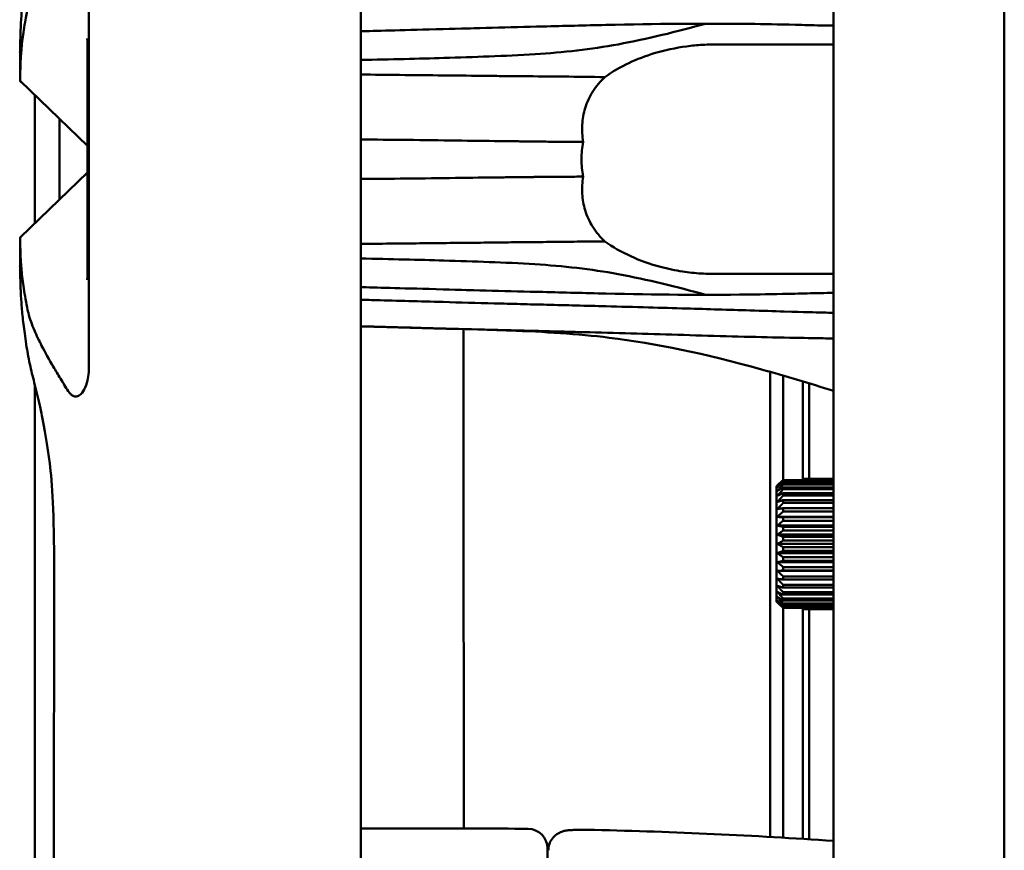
# Model space of a CAD drawing. Header units: millimetres. Extents: x 0 to 4686, y -120 to 1682.
# Tile 102 of 256: x 625 to 701, y 1184 to 1247. Entities that reach past the tile are written whole.
import ezdxf

# ---------------------------------------------------------------- set-up
doc = ezdxf.new("R2010")
doc.units = ezdxf.units.MM
doc.header["$LTSCALE"] = 2
doc.layers.add('Sichtbar (ISO)', color=7, linetype='Continuous', lineweight=50)

msp = doc.modelspace()

# ---------------------------------------------------------------- linework, layer by layer
at = {"layer": 'Sichtbar (ISO)'}
for p, q in [((700.5286, 1122.0558), (700.5286, 1351.2384)), ((687.4391, 1145.6841), (687.4391, 1327.6101)), ((651.1832, 1164.9471), (651.1832, 1308.3471)), ((630.3416, 1236.6471), (630.3416, 1252.6367)), ((625.0713, 1244.9331), (625.0713, 1242.6697)), ((678.3531, 1245.4471), (687.4391, 1245.4471)), ((625.0346, 1244.8479), (625.0713, 1244.8849)), ((630.2398, 1236.6471), (630.2398, 1243.8002)), ((628.0712, 1239.7597), (625.0713, 1242.6471)), ((630.2398, 1237.6713), (628.0712, 1239.7597)), ((630.2398, 1229.494), (630.2398, 1236.6471)), ((630.3416, 1220.6575), (630.3416, 1236.6471)), ((630.2398, 1235.6229), (628.0712, 1233.5345)), ((628.0712, 1233.5345), (625.0713, 1230.6471)), ((625.0701, 1230.6463), (625.0713, 1230.6473)), ((625.0713, 1230.6478), (625.1082, 1230.6827)), ((625.0713, 1230.6245), (625.0713, 1228.3611)), ((625.0713, 1228.4093), (625.0359, 1228.4451)), ((678.3531, 1227.8471), (687.4391, 1227.8471)), ((682.5713, 1220.3443), (682.5713, 1184.6744)), ((685.0713, 1212.0403), (685.0713, 1219.6103)), ((685.5713, 1219.4582), (685.5713, 1212.1408)), ((683.1851, 1211.6968), (683.1851, 1211.6968)), ((683.574, 1212.0403), (683.574, 1212.0403)), ((683.574, 1212.0403), (687.4391, 1212.0403)), ((687.4391, 1211.9737), (683.574, 1211.9737)), ((683.574, 1211.8192), (687.4391, 1211.8192)), ((687.4391, 1211.7101), (683.574, 1211.7101)), ((685.074, 1212.1408), (687.4391, 1212.1408)), ((685.074, 1212.1185), (685.074, 1212.0403)), ((687.4391, 1212.1185), (685.074, 1212.1185)), ((683.074, 1202.71), (683.074, 1211.5842)), ((683.074, 1202.71), (683.074, 1211.5842)), ((683.574, 1211.4831), (687.4391, 1211.4831)), ((687.4391, 1211.3341), (683.574, 1211.3341)), ((683.574, 1211.0402), (687.4391, 1211.0402)), ((687.4391, 1210.855), (683.574, 1210.855)), ((683.574, 1210.5014), (687.4391, 1210.5014)), ((687.4391, 1210.2846), (683.574, 1210.2846)), ((683.574, 1209.8801), (687.4391, 1209.8801)), ((687.4391, 1209.637), (683.574, 1209.637)), ((687.4391, 1209.2176), (683.1348, 1209.2176)), ((683.574, 1209.1915), (687.4391, 1209.1915)), ((687.4391, 1208.928), (683.5741, 1208.928)), ((687.4391, 1208.5564), (683.1348, 1208.5564)), ((683.574, 1208.4525), (687.4391, 1208.4525)), ((687.4391, 1208.1752), (683.5741, 1208.1752)), ((687.4391, 1207.8606), (683.1348, 1207.8606)), ((683.5741, 1207.6814), (687.4391, 1207.6814)), ((687.4391, 1207.3971), (683.5741, 1207.3971)), ((687.4391, 1207.1471), (683.1348, 1207.1471)), ((687.4391, 1206.4336), (683.1348, 1206.4336)), ((683.5741, 1206.8971), (687.4391, 1206.8971)), ((687.4391, 1206.6128), (683.5741, 1206.6128)), ((687.4391, 1205.7378), (683.1348, 1205.7378)), ((683.5741, 1206.119), (687.4391, 1206.119)), ((687.4391, 1205.8417), (683.5741, 1205.8417)), ((687.4391, 1205.0766), (683.1348, 1205.0766)), ((683.574, 1205.3662), (687.4391, 1205.3662)), ((687.4391, 1205.1027), (683.5741, 1205.1027)), ((683.574, 1204.6572), (687.4391, 1204.6572)), ((687.4391, 1204.4141), (683.5741, 1204.4141)), ((683.574, 1204.0096), (687.4391, 1204.0096)), ((687.4391, 1203.7928), (683.574, 1203.7928)), ((683.574, 1203.4392), (687.4391, 1203.4392)), ((687.4391, 1203.254), (683.574, 1203.254)), ((683.574, 1202.9601), (687.4391, 1202.9601)), ((687.4391, 1202.8111), (683.574, 1202.8111)), ((683.1851, 1202.5974), (683.1851, 1202.5974)), ((683.574, 1202.5841), (687.4391, 1202.5841)), ((687.4391, 1202.475), (683.574, 1202.475)), ((683.574, 1202.3205), (687.4391, 1202.3205)), ((687.4391, 1202.2539), (683.574, 1202.2539)), ((683.574, 1202.2539), (683.574, 1202.2539)), ((685.0713, 1184.5247), (685.0713, 1202.2539)), ((685.074, 1202.2539), (685.074, 1202.1757)), ((685.074, 1202.1757), (687.4391, 1202.1757)), ((687.4391, 1202.1534), (685.074, 1202.1534)), ((685.5713, 1202.1534), (685.5713, 1184.4929)), ((659.9198, 1185.3164), (651.1832, 1185.3164)), ((665.4995, 1182.7759), (665.4995, 1183.7955))]:
    msp.add_line(p, q, dxfattribs=at)
for centre, radius, start, end in [((659.9198, 785.3971), 399.9193, 89.413307, 90), ((663.9995, 1183.7955), 1.5, 0, 89.413307), ((659.9198, 785.3971), 399.9193, 86.054244, 88.683838)]:
    msp.add_arc(centre, radius, start, end, dxfattribs=at)
for centre, major_axis, ratio, start_param, end_param in [((685.4532, 1213.2561), (-3.5489, -2.8923), 0.0611666, 5.2198479, 5.3548874), ((683.574, 1207.1471), (0, 5), 0.0000103, 6.0190465, 6.0760844), ((683.574, 1207.1471), (0, 5), 0.0000103, 5.8619656, 5.9190035), ((685.074, 1207.1471), (0, 5), 0.0000103, 6.1761249, 6.2331628), ((683.074, 1207.1471), (0, -4.5), 0.0000103, 3.3090388, 6.1157353), ((683.074, 1207.1471), (0, 4.5), 0.0000103, 3.3090388, 6.1157353), ((683.574, 1207.1471), (0, -5), 0.0000103, 2.5632949, 2.6203329), ((683.574, 1207.1471), (0, -5), 0.0000103, 2.4062152, 2.4632532), ((683.574, 1207.1471), (0, -5), 0.0000103, 2.2491356, 2.3061736), ((683.574, 1207.1471), (0, -5), 0.0000103, 2.092056, 2.149094), ((683.574, 1207.1471), (0, -5), 0.0000103, 1.9349763, 1.9920143), ((683.574, 1207.1471), (0, -5), 0.0000103, 1.7778967, 1.8349346), ((683.574, 1207.1471), (0, -5), 0.0000103, 1.6208171, 1.677855), ((683.574, 1207.1471), (0, -5), 0.0000103, 1.4637375, 1.5207754), ((683.574, 1207.1471), (0, -5), 0.0000103, 1.3066579, 1.3636959), ((683.574, 1207.1471), (0, -5), 0.0000103, 1.1495779, 1.2066159), ((683.574, 1207.1471), (0, -5), 0.0000103, 0.9924992, 1.0495371), ((683.574, 1207.1471), (0, -5), 0.0000103, 0.8354195, 0.8924574), ((683.574, 1207.1471), (0, -5), 0.0000103, 0.6783388, 0.7353768), ((683.574, 1207.1471), (0, -5), 0.0000103, 0.521259, 0.578297), ((685.4532, 1201.0381), (3.5488, -2.8923), 0.0611676, 4.0698902, 4.2049296), ((683.574, 1207.1471), (0, -5), 0.0000103, 0.3641793, 0.4212173), ((683.574, 1207.1471), (0, -5), 0.0000103, 0.2071006, 0.2641386), ((685.074, 1207.1471), (0, -5), 0.0000103, 0.0500216, 0.1070595)]:
    msp.add_ellipse(centre, major_axis=major_axis, ratio=ratio, start_param=start_param, end_param=end_param, dxfattribs=at)
for points, knots in [([(628.7623, 1254.4389), (628.558, 1254.1162), (628.3533, 1253.7881), (627.9693, 1253.1615), (627.785, 1252.8556), (627.2997, 1252.03), (626.9894, 1251.4809), (626.5201, 1250.569), (626.3252, 1250.1622), (625.9727, 1249.3325), (625.8173, 1248.9076), (625.6525, 1248.2505), (625.6139, 1248.066), (625.5432, 1247.7062), (625.5099, 1247.5287), (625.4785, 1247.3492)], [0.000001, 0.000001, 0.000001, 0.000001, 0.1795612, 0.1795612, 0.3464071, 0.3464071, 0.6326889, 0.6326889, 0.8394522, 0.8394522, 1.0703362, 1.0703362, 1.16299, 1.16299, 1.2511024, 1.2511024, 1.2511024, 1.2511024]), ([(625.3438, 1249.4654), (625.2875, 1249.008), (625.2427, 1248.5826), (625.1705, 1247.7647), (625.1446, 1247.3805), (625.0893, 1246.3466), (625.0795, 1245.804), (625.0749, 1245.4435)], [-0.94759548, -0.94759548, -0.94759548, -0.94759548, -0.72003176, -0.72003176, -0.4789924, -0.4789924, -0.000001, -0.000001, -0.000001, -0.000001]), ([(625.4785, 1247.3492), (625.4311, 1247.0773), (625.3877, 1246.8146), (625.3114, 1246.3136), (625.2784, 1246.0745), (625.1902, 1245.3603), (625.1528, 1244.9273), (625.1092, 1244.2562), (625.0976, 1243.9975), (625.0843, 1243.6153), (625.0807, 1243.4744), (625.0737, 1243.1364), (625.0724, 1242.9713), (625.071, 1242.7167), (625.0713, 1242.6471), (625.0713, 1242.6471)], [-1.587119, -1.587119, -1.587119, -1.587119, -1.4441702, -1.4441702, -1.3027397, -1.3027397, -1.0000987, -1.0000987, -0.7681378, -0.7681378, -0.6063543, -0.6063543, -0.3292805, -0.3292805, -0.000001, -0.000001, -0.000001, -0.000001]), ([(657.4935, 1246.6271), (654.5647, 1246.5487), (652.6261, 1246.4968), (651.2917, 1246.461), (651.2374, 1246.4595), (651.1832, 1246.4581)], [0.000001, 0.000001, 0.000001, 0.000001, 1.1085727, 1.1085727, 1.1556875, 1.1556875, 1.1556875, 1.1556875]), ([(665.1493, 1246.8289), (663.8534, 1246.7971), (662.5591, 1246.7625), (660.0049, 1246.6942), (658.7446, 1246.6605), (657.4935, 1246.6271)], [0.00028249, 0.00028249, 0.00028249, 0.00028249, 0.4823685, 0.4823685, 0.95590747, 0.95590747, 0.95590747, 0.95590747]), ([(669.9797, 1246.9458), (669.1797, 1246.928), (668.3779, 1246.9086), (666.7656, 1246.8682), (665.9573, 1246.8472), (665.1493, 1246.8289)], [0.00000496, 0.00000496, 0.00000496, 0.00000496, 0.2977964, 0.2977964, 0.5994037, 0.5994037, 0.5994037, 0.5994037]), ([(669.9797, 1246.9458), (673.8553, 1247.0323), (677.207, 1247.0694), (682.1685, 1247.011), (683.1777, 1246.9922), (684.8678, 1246.9499), (685.1807, 1246.9416), (686.1131, 1246.9175), (686.7818, 1246.901), (687.4391, 1246.897)], [-2.2266537, -2.2266537, -2.2266537, -2.2266537, -1.3569497, -1.3569497, -1.0746022, -1.0746022, -0.9984246, -0.9984246, -0.8218242, -0.8218242, -0.8218242, -0.8218242]), ([(630.24, 1244.5281), (630.24, 1244.6752), (630.2396, 1244.8238), (630.2375, 1245.0923), (630.2359, 1245.2142), (630.2323, 1245.4111), (630.2304, 1245.4901), (630.2269, 1245.6135), (630.2253, 1245.6617), (630.2226, 1245.7368), (630.2214, 1245.7663), (630.2184, 1245.8346), (630.2168, 1245.8659), (630.215, 1245.8986), (630.2145, 1245.9053), (630.2145, 1245.9053)], [0, 0, 0, 0, 0.04419702, 0.04419702, 0.08124084, 0.08124084, 0.10726789, 0.10726789, 0.1256514, 0.1256514, 0.13950984, 0.13950984, 0.16291175, 0.16291175, 0.18152843, 0.18152843, 0.18152843, 0.18152843]), ([(625.0749, 1245.4435), (625.0749, 1245.4434), (625.0749, 1245.4428), (625.0748, 1245.4414), (625.0748, 1245.4409), (625.0748, 1245.4393), (625.0748, 1245.4383), (625.0748, 1245.4351), (625.0747, 1245.4331), (625.0747, 1245.4268), (625.0746, 1245.4227), (625.0745, 1245.4104), (625.0744, 1245.4023), (625.0741, 1245.3782), (625.0739, 1245.3626), (625.0734, 1245.3167), (625.0731, 1245.288), (625.0723, 1245.2054), (625.072, 1245.1581), (625.0713, 1245.0302), (625.0713, 1244.9762), (625.0713, 1244.9382), (625.0713, 1244.9356), (625.0713, 1244.9331)], [-2.111997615, -2.111997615, -2.111997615, -2.111997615, -2.111768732, -2.111768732, -2.111626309, -2.111626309, -2.111341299, -2.111341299, -2.110770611, -2.110770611, -2.109626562, -2.109626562, -2.107327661, -2.107327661, -2.102685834, -2.102685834, -2.093219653, -2.093219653, -2.073508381, -2.073508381, -2.030647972, -2.030647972, -2.027360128, -2.027360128, -2.027360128, -2.027360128]), ([(657.564, 1244.4192), (659.8411, 1244.494), (662.218, 1244.5479), (665.6275, 1244.7716), (666.6922, 1244.8624), (668.8228, 1245.1092), (669.8749, 1245.2634), (670.9219, 1245.4587)], [-1.6491723, -1.6491723, -1.6491723, -1.6491723, -0.7867293, -0.7867293, -0.3929408, -0.3929408, -0.0000112, -0.0000112, -0.0000112, -0.0000112]), ([(669.9025, 1242.9476), (671.0687, 1243.7764), (672.376, 1244.3709), (674.5027, 1245.0157), (675.3346, 1245.1921), (676.5763, 1245.3573), (676.9867, 1245.3962), (677.6275, 1245.4329), (677.8581, 1245.4414), (678.1768, 1245.4464), (678.2649, 1245.4471), (678.3531, 1245.4471)], [0, 0, 0, 0, 0.4991734, 0.4991734, 0.80815, 0.80815, 0.9596559, 0.9596559, 1.0446446, 1.0446446, 1.0771416, 1.0771416, 1.0771416, 1.0771416]), ([(625.0335, 1244.8396), (625.0336, 1244.8396), (625.0336, 1244.8397), (625.0338, 1244.8399), (625.034, 1244.8401), (625.0347, 1244.8408), (625.0352, 1244.8413), (625.0447, 1244.8509), (625.0536, 1244.8599), (625.0653, 1244.8718), (625.0683, 1244.8749), (625.0713, 1244.8779)], [0, 0, 0, 0, 0.000017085, 0.000017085, 0.000243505, 0.000243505, 0.000696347, 0.000696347, 0.009816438, 0.009816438, 0.012946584, 0.012946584, 0.012946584, 0.012946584]), ([(625.0713, 1244.876), (625.0713, 1244.876), (625.0713, 1244.876), (625.0713, 1244.8769), (625.0713, 1244.8913), (625.0713, 1244.8941), (625.0712, 1244.8943), (625.0712, 1244.8943)], [-1.78781183, -1.78781183, -1.78781183, -1.78781183, -1.78252706, -1.78252706, -1.63688046, -1.63688046, -1.61559042, -1.61559042, -1.61559042, -1.61559042]), ([(630.24, 1244.5281), (630.2399, 1244.401), (630.2399, 1244.283), (630.2398, 1244.0226), (630.2398, 1243.9143), (630.2398, 1243.8002)], [-0.052604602, -0.052604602, -0.052604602, -0.052604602, -0.034222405, -0.034222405, -0.000001, -0.000001, -0.000001, -0.000001]), ([(660.9531, 1243.0401), (658.7175, 1243.0628), (656.3945, 1243.0868), (653.1838, 1243.1207), (652.1846, 1243.1312), (651.1832, 1243.1423)], [0.0000057, 0.0000057, 0.0000057, 0.0000057, 0.8325271, 0.8325271, 1.1954528, 1.1954528, 1.1954528, 1.1954528]), ([(663.6296, 1243.0098), (663.1837, 1243.0149), (662.7377, 1243.0197), (661.8464, 1243.0296), (661.3991, 1243.0346), (660.9531, 1243.0401)], [0.0000083, 0.0000083, 0.0000083, 0.0000083, 0.16584696, 0.16584696, 0.33232263, 0.33232263, 0.33232263, 0.33232263]), ([(669.9025, 1242.9476), (668.8459, 1242.963), (667.7856, 1242.9761), (665.6975, 1242.9968), (664.6606, 1243.0047), (663.6296, 1243.0098)], [0.00007495, 0.00007495, 0.00007495, 0.00007495, 0.39214429, 0.39214429, 0.77581989, 0.77581989, 0.77581989, 0.77581989]), ([(668.2346, 1237.9786), (668.1651, 1238.4206), (668.1407, 1238.8602), (668.1899, 1239.7317), (668.2646, 1240.1522), (668.5274, 1241.0203), (668.7297, 1241.449), (669.2422, 1242.2543), (669.5569, 1242.6227), (669.9025, 1242.9476)], [0.00015322, 0.00015322, 0.00015322, 0.00015322, 0.13622998, 0.13622998, 0.27470051, 0.27470051, 0.43728178, 0.43728178, 0.61084366, 0.61084366, 0.61084366, 0.61084366]), ([(625.0713, 1242.6471), (625.0713, 1242.6449), (625.0713, 1242.643), (625.0713, 1242.6409), (625.0713, 1242.6404), (625.0713, 1242.6404), (625.0713, 1242.6404), (625.0713, 1242.6404)], [-0.380836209, -0.380836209, -0.380836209, -0.380836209, -0.373584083, -0.373584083, -0.367730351, -0.367730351, -0.367669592, -0.367669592, -0.367669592, -0.367669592]), ([(661.8224, 1238.0388), (659.778, 1238.0594), (657.3205, 1238.1042), (653.4731, 1238.1446), (652.3052, 1238.1518), (651.1828, 1238.1604)], [0.0000129, 0.0000129, 0.0000129, 0.0000129, 0.7775663, 0.7775663, 1.1628361, 1.1628361, 1.1628361, 1.1628361]), ([(664.4226, 1238.0094), (664.202, 1238.0118), (663.9808, 1238.0134), (663.4437, 1238.0186), (663.299, 1238.0211), (662.3364, 1238.0354), (662.1647, 1238.0344), (661.8225, 1238.0388)], [0.00000866, 0.00000866, 0.00000866, 0.00000866, 0.08398975, 0.08398975, 0.20350425, 0.20350425, 0.68287319, 0.68287319, 0.68287319, 0.68287319]), ([(664.467, 1238.0094), (664.4596, 1238.0089), (664.4522, 1238.0089), (664.4374, 1238.009), (664.43, 1238.009), (664.4226, 1238.0094)], [0.0000188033, 0.0000188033, 0.0000188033, 0.0000188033, 0.0028321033, 0.0028321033, 0.0056468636, 0.0056468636, 0.0056468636, 0.0056468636]), ([(668.2348, 1237.9775), (667.81, 1237.9806), (666.9653, 1237.9987), (665.7089, 1237.9844), (664.8796, 1238.0043), (664.467, 1238.0094)], [0, 0, 0, 0, 0.33333333, 0.66666667, 0.99999915, 0.99999915, 0.99999915, 0.99999915]), ([(668.2348, 1237.9775), (668.1507, 1237.5385), (668.1067, 1237.0919), (668.1067, 1236.2023), (668.1507, 1235.7558), (668.2348, 1235.3167)], [3.41781102, 3.41781102, 3.41781102, 3.41781102, 3.55125445, 3.55125445, 3.68469788, 3.68469788, 3.68469788, 3.68469788]), ([(661.8047, 1235.255), (659.7533, 1235.2344), (657.2735, 1235.1893), (653.4308, 1235.1493), (652.2849, 1235.1422), (651.1829, 1235.1338)], [0.0000119, 0.0000119, 0.0000119, 0.0000119, 0.7802432, 0.7802432, 1.1549274, 1.1549274, 1.1549274, 1.1549274]), ([(664.4244, 1235.2846), (664.2023, 1235.2824), (663.9796, 1235.2808), (663.4404, 1235.2755), (663.2943, 1235.273), (662.3013, 1235.2583), (662.1549, 1235.2598), (661.8047, 1235.255)], [0.00001829, 0.00001829, 0.00001829, 0.00001829, 0.08455944, 0.08455944, 0.20430564, 0.20430564, 0.69618886, 0.69618886, 0.69618886, 0.69618886]), ([(669.9025, 1230.3464), (669.5571, 1230.6713), (669.2423, 1231.0398), (668.7297, 1231.8452), (668.5274, 1232.2739), (668.2646, 1233.142), (668.1899, 1233.5625), (668.1407, 1234.434), (668.1651, 1234.8736), (668.2346, 1235.3156)], [-0.6109127, -0.6109127, -0.6109127, -0.6109127, -0.4372789, -0.4372789, -0.27469885, -0.27469885, -0.13623032, -0.13623032, -0.00015322, -0.00015322, -0.00015322, -0.00015322]), ([(625.0713, 1230.6471), (625.0713, 1230.6471), (625.071, 1230.5775), (625.0724, 1230.3229), (625.0737, 1230.1578), (625.0807, 1229.8198), (625.0843, 1229.6789), (625.0976, 1229.2967), (625.1092, 1229.038), (625.1528, 1228.3669), (625.1902, 1227.9339), (625.2784, 1227.2197), (625.3114, 1226.9806), (625.3877, 1226.4796), (625.4311, 1226.2169), (625.4785, 1225.9451)], [0.000001, 0.000001, 0.000001, 0.000001, 0.3292798, 0.3292798, 0.606353, 0.606353, 0.7681363, 0.7681363, 1.0000977, 1.0000977, 1.3027392, 1.3027392, 1.4441699, 1.4441699, 1.5871189, 1.5871189, 1.5871189, 1.5871189]), ([(625.0713, 1230.6478), (625.0713, 1230.6478), (625.0713, 1230.6478), (625.0713, 1230.6477), (625.0713, 1230.6475), (625.0713, 1230.6467), (625.0713, 1230.6463), (625.0713, 1230.6461), (625.0713, 1230.6461), (625.0713, 1230.6465), (625.0713, 1230.6491), (625.0713, 1230.6503), (625.0713, 1230.6504), (625.0713, 1230.6504), (625.0713, 1230.6504), (625.0713, 1230.6501), (625.0713, 1230.6489), (625.0713, 1230.6471)], [0.310226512, 0.310226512, 0.310226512, 0.310226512, 0.314531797, 0.314531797, 0.326560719, 0.326560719, 0.333924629, 0.333924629, 0.336740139, 0.336740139, 0.354143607, 0.354143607, 0.357898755, 0.357898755, 0.35980704, 0.35980704, 0.371638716, 0.371638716, 0.371638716, 0.371638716]), ([(651.1832, 1230.1514), (651.3628, 1230.1534), (653.0651, 1230.1722), (656.2749, 1230.2058), (659.4086, 1230.2383), (660.9416, 1230.2537)], [0.29399757, 0.29399757, 0.29399757, 0.29399757, 0.33333333, 0.66666667, 1, 1, 1, 1]), ([(663.6309, 1230.284), (664.3113, 1230.2874), (664.9986, 1230.297), (665.6906, 1230.3052), (666.3825, 1230.3134), (667.0792, 1230.3204), (667.7811, 1230.326), (668.483, 1230.3316), (669.1902, 1230.3359), (669.9024, 1230.3464)], [0, 0, 0, 0, 0.33333333, 0.33333333, 0.33333333, 0.66666667, 0.66666667, 0.66666667, 0.99998282, 0.99998282, 0.99998282, 0.99998282]), ([(678.3531, 1227.8471), (678.2362, 1227.8471), (678.1192, 1227.8483), (677.7591, 1227.8559), (677.5159, 1227.8663), (676.8059, 1227.9124), (676.339, 1227.9626), (675.3039, 1228.1196), (674.7348, 1228.2372), (672.5667, 1228.8164), (671.1171, 1229.4834), (669.9025, 1230.3464)], [0.996289, 0.996289, 0.996289, 0.996289, 1.039446, 1.039446, 1.1292223, 1.1292223, 1.3018829, 1.3018829, 1.5142291, 1.5142291, 2.1211965, 2.1211965, 2.1211965, 2.1211965]), ([(630.24, 1228.7661), (630.2399, 1228.9001), (630.2399, 1229.0185), (630.2398, 1229.2665), (630.2398, 1229.3779), (630.2398, 1229.494)], [-0.049005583, -0.049005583, -0.049005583, -0.049005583, -0.034831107, -0.034831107, -0.000001, -0.000001, -0.000001, -0.000001]), ([(625.0713, 1228.4163), (625.0612, 1228.4266), (625.0509, 1228.437), (625.0388, 1228.4493), (625.0372, 1228.4509), (625.0354, 1228.4527), (625.0352, 1228.4529), (625.035, 1228.4531), (625.0349, 1228.4532), (625.0348, 1228.4533), (625.0348, 1228.4533), (625.0347, 1228.4534)], [1.237979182, 1.237979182, 1.237979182, 1.237979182, 1.248622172, 1.248622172, 1.250258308, 1.250258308, 1.250422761, 1.250422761, 1.250504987, 1.250504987, 1.250525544, 1.250525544, 1.250525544, 1.250525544]), ([(625.0712, 1228.3999), (625.0712, 1228.3999), (625.0713, 1228.4), (625.0713, 1228.4007), (625.0713, 1228.4052), (625.0713, 1228.4096)], [1.62240387, 1.62240387, 1.62240387, 1.62240387, 1.63264929, 1.63264929, 1.75933345, 1.75933345, 1.75933345, 1.75933345]), ([(625.0712, 1228.3612), (625.0712, 1228.3421), (625.0713, 1228.3177), (625.0714, 1228.2451), (625.0716, 1228.1893), (625.0724, 1228.0781), (625.0728, 1228.0382), (625.0734, 1227.9718), (625.0737, 1227.9489), (625.0741, 1227.913), (625.0742, 1227.9009), (625.0745, 1227.8762), (625.0747, 1227.864), (625.0749, 1227.8507)], [2.246129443, 2.246129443, 2.246129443, 2.246129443, 2.262399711, 2.262399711, 2.28456558, 2.28456558, 2.294970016, 2.294970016, 2.300016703, 2.300016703, 2.302503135, 2.302503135, 2.304947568, 2.304947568, 2.304947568, 2.304947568]), ([(630.2145, 1227.3889), (630.2145, 1227.3889), (630.2146, 1227.39), (630.215, 1227.3968), (630.2155, 1227.4055), (630.2175, 1227.4416), (630.2194, 1227.4792), (630.2231, 1227.5709), (630.225, 1227.6226), (630.2289, 1227.7455), (630.2308, 1227.8195), (630.2346, 1227.9988), (630.2363, 1228.108), (630.2391, 1228.374), (630.2399, 1228.5344), (630.24, 1228.7174), (630.24, 1228.7417), (630.24, 1228.7661)], [0.08894755, 0.08894755, 0.08894755, 0.08894755, 0.09660068, 0.09660068, 0.11103739, 0.11103739, 0.13541452, 0.13541452, 0.15672426, 0.15672426, 0.18186629, 0.18186629, 0.21553342, 0.21553342, 0.26312668, 0.26312668, 0.27044803, 0.27044803, 0.27044803, 0.27044803]), ([(670.9217, 1227.8355), (669.8718, 1228.0314), (668.8167, 1228.186), (666.6789, 1228.4331), (665.6101, 1228.524), (662.2034, 1228.7466), (659.8345, 1228.8004), (657.564, 1228.875)], [0.0000111, 0.0000111, 0.0000111, 0.0000111, 0.394064, 0.394064, 0.789391, 0.789391, 1.6492752, 1.6492752, 1.6492752, 1.6492752]), ([(625.0749, 1227.8507), (625.0795, 1227.4913), (625.0893, 1226.9512), (625.1443, 1225.9196), (625.1701, 1225.534), (625.2424, 1224.7138), (625.2873, 1224.2879), (625.345, 1223.8273)], [0.00000299, 0.00000299, 0.00000299, 0.00000299, 0.47739752, 0.47739752, 0.71950112, 0.71950112, 0.94752394, 0.94752394, 0.94752394, 0.94752394]), ([(651.1832, 1226.8361), (651.2377, 1226.8347), (651.2923, 1226.8332), (652.6276, 1226.7974), (654.5658, 1226.7454), (657.4935, 1226.6671)], [-1.1554633, -1.1554633, -1.1554633, -1.1554633, -1.1081387, -1.1081387, -0.000001, -0.000001, -0.000001, -0.000001]), ([(657.4935, 1226.6671), (658.7444, 1226.6337), (660.0044, 1226.6), (662.558, 1226.5317), (663.852, 1226.4971), (665.1477, 1226.4653)], [-0.95569545, -0.95569545, -0.95569545, -0.95569545, -0.4822537, -0.4822537, -0.00028117, -0.00028117, -0.00028117, -0.00028117]), ([(665.1477, 1226.4653), (665.9544, 1226.4471), (666.7616, 1226.4261), (668.3745, 1226.3857), (669.178, 1226.3663), (669.9797, 1226.3484)], [-0.59961178, -0.59961178, -0.59961178, -0.59961178, -0.298424, -0.298424, -0.000001, -0.000001, -0.000001, -0.000001]), ([(687.4391, 1226.3972), (686.7698, 1226.3931), (686.0904, 1226.3762), (685.1359, 1226.3514), (684.8219, 1226.3431), (683.1422, 1226.3012), (682.1328, 1226.2826), (677.1864, 1226.225), (673.8422, 1226.2622), (669.9797, 1226.3484)], [0.8834552, 0.8834552, 0.8834552, 0.8834552, 1.1164223, 1.1164223, 1.2148922, 1.2148922, 1.5858844, 1.5858844, 2.731491, 2.731491, 2.731491, 2.731491]), ([(625.4785, 1225.9451), (625.5099, 1225.7655), (625.5432, 1225.5881), (625.6139, 1225.2282), (625.6525, 1225.0438), (625.8173, 1224.3866), (625.9727, 1223.9617), (626.3252, 1223.132), (626.5201, 1222.7252), (626.9894, 1221.8133), (627.2997, 1221.2642), (627.785, 1220.4386), (627.9693, 1220.1327), (628.3533, 1219.5062), (628.558, 1219.178), (628.7623, 1218.8554)], [-1.2511011, -1.2511011, -1.2511011, -1.2511011, -1.1629889, -1.1629889, -1.0703354, -1.0703354, -0.8394521, -0.8394521, -0.6326895, -0.6326895, -0.3464076, -0.3464076, -0.1795615, -0.1795615, -0.000001, -0.000001, -0.000001, -0.000001]), ([(657.4935, 1225.6987), (655.7154, 1225.7498), (654.0013, 1225.7929), (652.1277, 1225.8462), (651.8953, 1225.853), (651.5057, 1225.8642), (651.3441, 1225.8688), (651.1832, 1225.8733)], [0.00001073, 0.00001073, 0.00001073, 0.00001073, 0.67305891, 0.67305891, 0.76949297, 0.76949297, 0.8360845, 0.8360845, 0.8360845, 0.8360845]), ([(665.4604, 1225.4881), (664.7844, 1225.5027), (664.1086, 1225.5207), (662.7586, 1225.5569), (662.0844, 1225.575), (660.0982, 1225.6285), (658.7909, 1225.664), (657.4935, 1225.6987)], [0.00025229, 0.00025229, 0.00025229, 0.00025229, 0.25165548, 0.25165548, 0.50324811, 0.50324811, 0.99441856, 0.99441856, 0.99441856, 0.99441856]), ([(669.9795, 1225.37), (669.2236, 1225.391), (668.4666, 1225.4114), (666.9597, 1225.4514), (666.2098, 1225.4711), (665.4604, 1225.4881)], [-0.56041022, -0.56041022, -0.56041022, -0.56041022, -0.27894909, -0.27894909, -0.00025364, -0.00025364, -0.00025364, -0.00025364]), ([(687.4391, 1224.8648), (687.1822, 1224.873), (686.9254, 1224.8804), (685.864, 1224.9097), (685.3534, 1224.9219), (682.7917, 1224.9972), (682.0418, 1225.0198), (679.4043, 1225.1002), (677.8102, 1225.1498), (675.2067, 1225.2259), (674.1797, 1225.255), (672.1409, 1225.3121), (671.0695, 1225.3414), (669.9795, 1225.37)], [-2.7262431, -2.7262431, -2.7262431, -2.7262431, -2.4882183, -2.4882183, -1.7315089, -1.7315089, -1.3452837, -1.3452837, -0.7457608, -0.7457608, -0.4057809, -0.4057809, -0.000085, -0.000085, -0.000085, -0.000085]), ([(625.8515, 1220.7401), (625.7882, 1221.0132), (625.7339, 1221.2759), (625.6407, 1221.7805), (625.6039, 1222.0053), (625.4733, 1222.8377), (625.4028, 1223.349), (625.345, 1223.8273)], [-0.43069534, -0.43069534, -0.43069534, -0.43069534, -0.32990232, -0.32990232, -0.23972383, -0.23972383, -0.00043128, -0.00043128, -0.00043128, -0.00043128]), ([(657.4993, 1223.6619), (657.426, 1223.6619), (657.351, 1223.664), (657.1996, 1223.668), (657.1232, 1223.67), (656.894, 1223.6762), (656.7413, 1223.6803), (656.283, 1223.6925), (655.9777, 1223.7007), (655.0611, 1223.7252), (654.4514, 1223.7415), (652.9547, 1223.7815), (652.0692, 1223.8052), (651.1832, 1223.8289)], [0.00053852, 0.00053852, 0.00053852, 0.00053852, 0.02837703, 0.02837703, 0.05675078, 0.05675078, 0.11349099, 0.11349099, 0.22695795, 0.22695795, 0.45391538, 0.45391538, 0.7828772, 0.7828772, 0.7828772, 0.7828772]), ([(656.2214, 1223.6993), (657.5257, 1223.6644), (658.8482, 1223.6291), (661.5118, 1223.5578), (662.8816, 1223.5212), (664.2264, 1223.4879)], [0.00000897, 0.00000897, 0.00000897, 0.00000897, 0.49377175, 0.49377175, 0.99761104, 0.99761104, 0.99761104, 0.99761104]), ([(658.5676, 1223.6343), (658.3919, 1223.6361), (658.2143, 1223.6409), (657.8581, 1223.6504), (657.6795, 1223.6552), (657.4993, 1223.6619)], [0.00038935, 0.00038935, 0.00038935, 0.00038935, 0.0662457, 0.0662457, 0.13242639, 0.13242639, 0.13242639, 0.13242639]), ([(659.0664, 1223.6185), (659.0641, 1218.6707), (659.0644, 1213.7229), (659.0717, 1200.9548), (659.0825, 1193.136), (659.0997, 1185.3164)], [1.3029928, 1.3029928, 1.3029928, 1.3029928, 2.7874705, 2.7874705, 5.1334373, 5.1334373, 5.1334373, 5.1334373]), ([(670.2225, 1222.9618), (669.0066, 1223.1083), (667.7645, 1223.2203), (666.4959, 1223.3086), (665.2272, 1223.397), (663.932, 1223.4617), (662.6103, 1223.512), (661.9563, 1223.5369), (661.2957, 1223.5583), (660.629, 1223.578)], [0, 0, 0, 0, 0.33333333, 0.33333333, 0.33333333, 0.66666667, 0.66666667, 0.66666667, 0.83161751, 0.83161751, 0.83161751, 0.83161751]), ([(664.2289, 1223.4879), (664.9923, 1223.4708), (665.7602, 1223.451), (667.2293, 1223.4128), (667.9978, 1223.3928), (668.747, 1223.373)], [-0.5558845, -0.5558845, -0.5558845, -0.5558845, -0.27838166, -0.27838166, -0.00008284, -0.00008284, -0.00008284, -0.00008284]), ([(668.747, 1223.373), (669.9433, 1223.3414), (671.1469, 1223.3088), (673.5121, 1223.2418), (674.7284, 1223.2056), (678.3657, 1223.0958), (681.0497, 1223.0189), (684.5634, 1222.9479), (685.2752, 1222.9417), (686.5998, 1222.9168), (687.0395, 1222.9056), (687.4393, 1222.8919)], [0.0000831, 0.0000831, 0.0000831, 0.0000831, 0.4441123, 0.4441123, 0.873128, 0.873128, 1.7158782, 1.7158782, 2.2861459, 2.2861459, 2.6258211, 2.6258211, 2.6258211, 2.6258211]), ([(687.4391, 1218.8763), (685.5981, 1219.4597), (683.7528, 1220.017), (677.5303, 1221.7502), (673.8519, 1222.5256), (670.2225, 1222.9618)], [0.9912246, 0.9912246, 0.9912246, 0.9912246, 1.7096326, 1.7096326, 3.433577, 3.433577, 3.433577, 3.433577]), ([(627.3993, 1212.7583), (627.2456, 1214.2232), (627.0174, 1215.5676), (626.7429, 1216.9641), (626.6696, 1217.3133), (626.4653, 1218.2365), (626.3327, 1218.784), (626.0744, 1219.8188), (625.9533, 1220.2944), (625.8515, 1220.7401)], [-0.89130597, -0.89130597, -0.89130597, -0.89130597, -0.53069328, -0.53069328, -0.40497099, -0.40497099, -0.19353804, -0.19353804, -0.00031841, -0.00031841, -0.00031841, -0.00031841]), ([(628.7623, 1218.8554), (628.8119, 1218.7771), (628.8643, 1218.7102), (628.9716, 1218.6009), (629.0263, 1218.558), (629.158, 1218.483), (629.2356, 1218.4602), (629.3236, 1218.4573), (629.3335, 1218.4573), (629.3531, 1218.4579), (629.3629, 1218.4586), (629.3924, 1218.4614), (629.4121, 1218.4646), (629.4732, 1218.4785), (629.5145, 1218.4937), (629.646, 1218.5605), (629.7343, 1218.6344), (629.9367, 1218.8803), (630.045, 1219.0795), (630.2216, 1219.5765), (630.267, 1219.8171), (630.3243, 1220.1943), (630.3416, 1220.4248), (630.3416, 1220.6575)], [0.000001, 0.000001, 0.000001, 0.000001, 0.04354204, 0.04354204, 0.08574544, 0.08574544, 0.14261348, 0.14261348, 0.14977729, 0.14977729, 0.15690379, 0.15690379, 0.17122033, 0.17122033, 0.20139465, 0.20139465, 0.2683304, 0.2683304, 0.36378704, 0.36378704, 0.46292002, 0.46292002, 0.59864246, 0.59864246, 0.59864246, 0.59864246]), ([(626.8117, 1111.1421), (626.7925, 1111.3024), (626.774, 1111.463), (626.7561, 1111.6239), (626.6905, 1112.2113), (626.633, 1112.8034), (626.5832, 1113.4049), (626.5437, 1113.8831), (626.5095, 1114.3629), (626.4803, 1114.8472), (626.3388, 1117.1925), (626.3081, 1119.6265), (626.2846, 1121.9936), (626.259, 1124.583), (626.247, 1127.1062), (626.241, 1129.7648), (626.2361, 1131.9344), (626.2341, 1134.1172), (626.2313, 1136.323), (626.2268, 1139.8016), (626.2199, 1143.3382), (626.216, 1146.8821), (626.2146, 1148.1338), (626.2133, 1149.3886), (626.2122, 1150.6414), (626.208, 1155.1848), (626.206, 1159.7007), (626.2053, 1163.981), (626.2053, 1164.3103), (626.2052, 1164.6382), (626.2052, 1164.9649), (626.2045, 1169.8175), (626.2037, 1174.3979), (626.2032, 1179.2729), (626.2032, 1179.5115), (626.2032, 1179.7508), (626.2032, 1179.9908), (626.2027, 1185.4664), (626.2022, 1191.3437), (626.2018, 1197.4086), (626.2015, 1200.8434), (626.2013, 1204.3398), (626.2012, 1207.9093), (626.2011, 1210.6427), (626.201, 1213.4188), (626.201, 1216.2465), (626.201, 1217.2617), (626.201, 1218.2834), (626.2009, 1219.3117)], [0.10701482, 0.10701482, 0.10701482, 0.10701482, 0.11088208, 0.11088208, 0.11088208, 0.125, 0.125, 0.125, 0.13622177, 0.13622177, 0.13622177, 0.19055895, 0.19055895, 0.19055895, 0.25, 0.25, 0.25, 0.29850606, 0.29850606, 0.29850606, 0.375, 0.375, 0.375, 0.40201679, 0.40201679, 0.40201679, 0.5, 0.5, 0.5, 0.50753895, 0.50753895, 0.50753895, 0.6195203, 0.6195203, 0.6195203, 0.625, 0.625, 0.625, 0.75, 0.75, 0.75, 0.82079114, 0.82079114, 0.82079114, 0.875, 0.875, 0.875, 0.89446177, 0.89446177, 0.89446177, 0.89446177]), ([(627.6683, 1164.9471), (627.667, 1172.1535), (627.6618, 1179.1622), (627.6624, 1188.0127), (627.6629, 1192.1238), (627.6658, 1200.0544), (627.6844, 1200.787), (627.6882, 1208.585), (627.5998, 1210.8459), (627.3993, 1212.7583)], [-1.2359267, -1.2359267, -1.2359267, -1.2359267, -0.9290316, -0.9290316, -0.8646814, -0.8646814, -0.5958804, -0.5958804, 0, 0, 0, 0]), ([(665.5713, 1183.6474), (665.5713, 1183.8103), (665.5984, 1183.9753), (665.7018, 1184.2812), (665.7785, 1184.4262), (665.9706, 1184.6813), (666.0886, 1184.7946), (666.2798, 1184.9281), (666.345, 1184.9667), (666.4696, 1185.0289), (666.5294, 1185.054), (666.6783, 1185.1071), (666.7647, 1185.1284), (666.9006, 1185.1552), (666.9562, 1185.1634), (667.1305, 1185.185), (667.2482, 1185.1934), (667.5233, 1185.2077), (667.6797, 1185.2128), (668.0754, 1185.2202), (668.3311, 1185.2213), (668.7618, 1185.2176), (668.9343, 1185.2149), (669.1057, 1185.2109)], [0, 0, 0, 0, 0.04899242, 0.04899242, 0.09715415, 0.09715415, 0.14531751, 0.14531751, 0.16846831, 0.16846831, 0.1890527, 0.1890527, 0.22161388, 0.22161388, 0.24955066, 0.24955066, 0.31199023, 0.31199023, 0.37453547, 0.37453547, 0.45600795, 0.45600795, 0.50743049, 0.50743049, 0.50743049, 0.50743049])]:
    msp.add_open_spline(points, degree=3, knots=knots, dxfattribs=at)
for points in [[(659.5985, 1246.6855), (659.4609, 1246.6819), (659.3233, 1246.6784), (659.1858, 1246.6748)], [(670.9219, 1245.4587), (673.1658, 1245.8776), (675.4064, 1246.4233), (677.6258, 1247.044)], [(651.1836, 1244.2622), (653.4508, 1244.3054), (655.6689, 1244.3569), (657.564, 1244.4192)], [(625.4144, 1242.3168), (625.3, 1242.4247), (625.1857, 1242.5326), (625.0713, 1242.6404)], [(626.201, 1236.6471), (626.201, 1238.302), (626.201, 1239.9394), (626.201, 1241.56)], [(628.0778, 1236.6471), (628.0778, 1237.6825), (628.0777, 1238.718), (628.0777, 1239.7534)], [(626.201, 1231.7343), (626.201, 1233.3557), (626.201, 1234.9931), (626.201, 1236.6471)], [(628.0777, 1233.5408), (628.0777, 1234.5762), (628.0778, 1235.6116), (628.0778, 1236.6471)], [(664.467, 1235.2848), (664.4528, 1235.2848), (664.4386, 1235.2844), (664.4244, 1235.2846)], [(664.467, 1235.2848), (664.8796, 1235.2899), (665.7089, 1235.3098), (666.9653, 1235.2955), (667.81, 1235.3136), (668.2348, 1235.3167)], [(660.9416, 1230.2537), (661.2445, 1230.2573), (661.8327, 1230.2643), (662.7288, 1230.2745), (663.3294, 1230.2806), (663.6309, 1230.284)], [(657.564, 1228.875), (655.6689, 1228.9374), (653.4508, 1228.9888), (651.1836, 1229.032)], [(677.6258, 1226.2502), (675.4057, 1226.8711), (673.1654, 1227.4167), (670.9217, 1227.8355)], [(659.1849, 1226.62), (659.323, 1226.6163), (659.4612, 1226.6127), (659.5995, 1226.6091)], [(651.1801, 1223.8343), (652.4029, 1223.8015), (654.078, 1223.7567), (656.2214, 1223.6993)], [(683.5691, 1220.0569), (683.5683, 1217.3694), (683.5675, 1214.6605), (683.567, 1212.0341)], [(683.5659, 1202.261), (683.566, 1196.7732), (683.5678, 1190.3434), (683.5743, 1184.6163)]]:
    msp.add_open_spline(points, degree=3, dxfattribs=at)
for points, weights in [([(683.1851, 1211.6968), (683.1289, 1211.6398), (683.074, 1211.5842)], [1.03479395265, 1.03412362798, 1.03329574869]), ([(683.074, 1211.5842), (683.1289, 1211.6398), (683.1851, 1211.6968)], [1.03329574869, 1.03412360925, 1.03479392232]), ([(683.1347, 1211.4846), (683.3413, 1211.7179), (683.574, 1211.9737)], [1.08768500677, 1.09819327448, 1.10577045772]), ([(683.574, 1211.8192), (683.3413, 1211.6442), (683.1347, 1211.4846)], [1.10577042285, 1.0981932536, 1.08768501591]), ([(683.1348, 1211.2107), (683.3413, 1211.4489), (683.574, 1211.7101)], [1.08768500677, 1.09819327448, 1.10577045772]), ([(683.1851, 1211.6968), (683.3694, 1211.8616), (683.574, 1212.0403)], [1.09016571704, 1.09910285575, 1.10577041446]), ([(683.574, 1211.4831), (683.3413, 1211.3406), (683.1348, 1211.2107)], [1.10577042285, 1.0981932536, 1.08768501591]), ([(683.1348, 1210.8368), (683.3413, 1211.074), (683.574, 1211.3341)], [1.08768500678, 1.09819327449, 1.10577045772]), ([(683.574, 1211.0402), (683.3413, 1210.9338), (683.1348, 1210.8368)], [1.10577042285, 1.0981932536, 1.08768501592]), ([(683.1348, 1210.372), (683.3413, 1210.6024), (683.574, 1210.855)], [1.08768500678, 1.09819327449, 1.10577045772]), ([(683.574, 1210.5014), (683.3413, 1210.4338), (683.1348, 1210.372)], [1.10577042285, 1.0981932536, 1.08768501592]), ([(683.1348, 1209.8278), (683.3413, 1210.0457), (683.574, 1210.2846)], [1.08768500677, 1.09819327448, 1.10577045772]), ([(683.574, 1209.8801), (683.3413, 1209.8528), (683.1348, 1209.8278)], [1.10577042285, 1.0981932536, 1.08768501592]), ([(683.1348, 1209.2176), (683.3413, 1209.4177), (683.574, 1209.637)], [1.08768500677, 1.09819327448, 1.10577045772]), ([(683.574, 1209.1915), (683.3413, 1209.2051), (683.1348, 1209.2176)], [1.10577042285, 1.0981932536, 1.08768501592]), ([(683.1348, 1208.5564), (683.3413, 1208.7337), (683.574, 1208.928)], [1.08768500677, 1.09819327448, 1.10577045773]), ([(683.574, 1208.4525), (683.3413, 1208.5069), (683.1348, 1208.5564)], [1.10577042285, 1.0981932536, 1.08768501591]), ([(683.1348, 1207.8606), (683.3413, 1208.0107), (683.5741, 1208.1752)], [1.08768500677, 1.09819327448, 1.10577045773]), ([(683.5741, 1207.6814), (683.3413, 1207.7751), (683.1348, 1207.8606)], [1.10577042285, 1.0981932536, 1.08768501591]), ([(683.1348, 1207.1471), (683.3413, 1207.2664), (683.5741, 1207.3971)], [1.08768500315, 1.09819327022, 1.10577045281]), ([(683.5741, 1206.8971), (683.3413, 1207.0278), (683.1348, 1207.1471)], [1.10577041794, 1.09819324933, 1.0876850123]), ([(683.1348, 1206.4336), (683.3413, 1206.5191), (683.5741, 1206.6128)], [1.08768500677, 1.09819327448, 1.10577045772]), ([(683.5741, 1206.119), (683.3413, 1206.2835), (683.1348, 1206.4336)], [1.10577042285, 1.0981932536, 1.08768501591]), ([(683.1348, 1205.7378), (683.3413, 1205.7873), (683.5741, 1205.8417)], [1.08768500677, 1.09819327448, 1.10577045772]), ([(683.574, 1205.3662), (683.3413, 1205.5605), (683.1348, 1205.7378)], [1.10577042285, 1.0981932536, 1.08768501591]), ([(683.1348, 1205.0766), (683.3413, 1205.0891), (683.574, 1205.1027)], [1.08768500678, 1.09819327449, 1.10577045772]), ([(683.574, 1204.6572), (683.3413, 1204.8765), (683.1348, 1205.0766)], [1.10577042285, 1.0981932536, 1.08768501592]), ([(683.574, 1204.0096), (683.3413, 1204.2485), (683.1348, 1204.4664)], [1.10577042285, 1.0981932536, 1.08768501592]), ([(683.1348, 1204.4664), (683.3413, 1204.4414), (683.574, 1204.4141)], [1.08768500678, 1.09819327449, 1.10577045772]), ([(683.574, 1203.4392), (683.3413, 1203.6918), (683.1348, 1203.9222)], [1.10577042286, 1.09819325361, 1.08768501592]), ([(683.1348, 1203.9222), (683.3413, 1203.8604), (683.574, 1203.7928)], [1.08768500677, 1.09819327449, 1.10577045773]), ([(683.574, 1202.9601), (683.3413, 1203.2202), (683.1348, 1203.4574)], [1.10577042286, 1.09819325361, 1.08768501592]), ([(683.1348, 1203.4574), (683.3413, 1203.3604), (683.574, 1203.254)], [1.08768500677, 1.09819327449, 1.10577045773]), ([(683.074, 1202.71), (683.1289, 1202.6544), (683.1851, 1202.5974)], [1.03329574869, 1.03412360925, 1.03479392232]), ([(683.1851, 1202.5974), (683.1289, 1202.6544), (683.074, 1202.71)], [1.03479395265, 1.03412362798, 1.03329574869]), ([(683.574, 1202.3205), (683.3413, 1202.5763), (683.1347, 1202.8096)], [1.10577042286, 1.0981932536, 1.08768501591]), ([(683.1347, 1202.8096), (683.3413, 1202.65), (683.574, 1202.475)], [1.08768500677, 1.09819327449, 1.10577045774]), ([(683.574, 1202.5841), (683.3413, 1202.8453), (683.1348, 1203.0835)], [1.10577042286, 1.0981932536, 1.08768501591]), ([(683.1348, 1203.0835), (683.3413, 1202.9536), (683.574, 1202.8111)], [1.08768500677, 1.09819327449, 1.10577045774]), ([(683.1851, 1202.5974), (683.3694, 1202.4326), (683.574, 1202.2539)], [1.09016571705, 1.09910285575, 1.10577041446])]:
    msp.add_rational_spline(points, weights, degree=2, dxfattribs=at)

doc.saveas('drawing.dxf')
